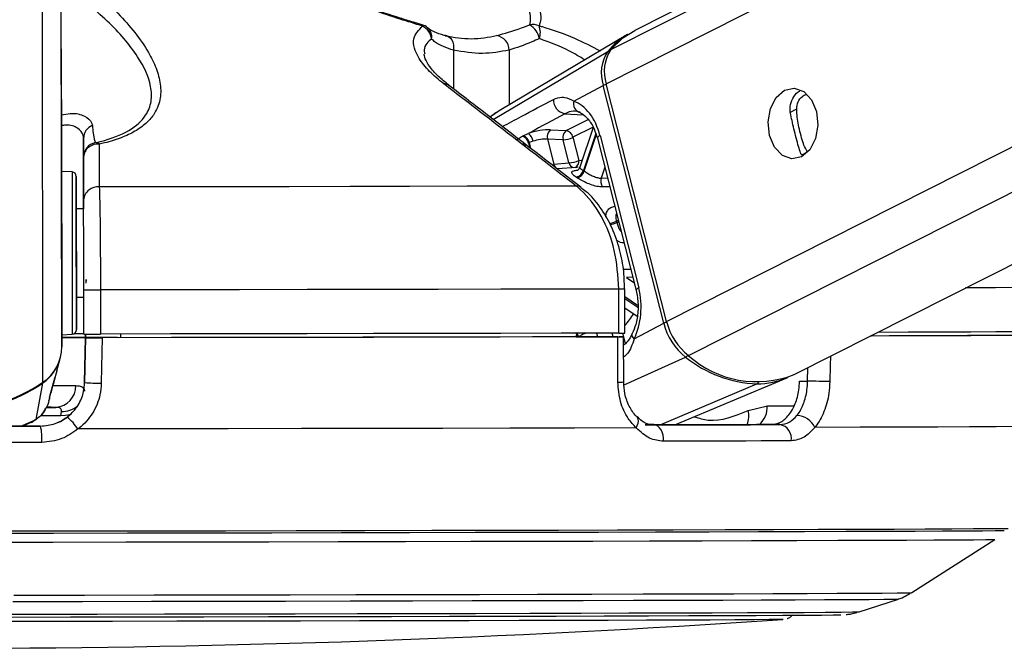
# Model space of a CAD drawing. Header units: millimetres. Extents: x 20 to 22981, y 40 to 19992.
# Tile 114 of 120: x 20424 to 20558, y 6405 to 6491. Entities that reach past the tile are written whole.
import ezdxf

# ---------------------------------------------------------------- set-up
doc = ezdxf.new("R2010")
doc.units = ezdxf.units.MM
doc.header["$LTSCALE"] = 2

msp = doc.modelspace()

# ---------------------------------------------------------------- linework, layer by layer
at = {"color": 8, "linetype": 'Continuous', "lineweight": 25}
for p, q in [((20503.6, 6481.93), (20761.86, 6612.47)), ((20504.24, 6486.57), (20753.32, 6612.47)), ((20511.81, 6449.58), (20834.07, 6612.47)), ((20514.81, 6444.95), (20846.23, 6612.47)), ((20429.58, 6446.15), (20429.38, 6596.32)), ((20427.02, 6441.33), (20426.83, 6581.09)), ((20482.83, 6486.48), (20482.83, 6481.24)), ((20488.25, 6477.06), (20503.84, 6486.33)), ((20490.42, 6486.5), (20490.43, 6479.04)), ((20489.07, 6478.23), (20487.86, 6477.42)), ((20497.99, 6477.85), (20500.49, 6477.69)), ((20528.57, 6478.02), (20529.5, 6478.5)), ((20498.17, 6475.57), (20501.16, 6477.08)), ((20501.81, 6476.02), (20499.08, 6474.64)), ((20502.18, 6475.15), (20500.5, 6470.13)), ((20493.04, 6473.85), (20493.2, 6473.24)), ((20493.37, 6473.1), (20493.16, 6473.92)), ((20500.62, 6470.05), (20502.25, 6474.94)), ((20492.38, 6473.7), (20492.18, 6473.72)), ((20530.22, 6472.26), (20530.98, 6472.65)), ((20503.4, 6470.56), (20502.91, 6469.1)), ((20502.91, 6469.1), (20503.77, 6469.12)), ((20505.23, 6463.35), (20504.99, 6463.23)), ((20505.04, 6463.06), (20505.27, 6463.18)), ((20505.95, 6456.7), (20506.91, 6456.73)), ((20507.19, 6455.63), (20506.34, 6455.59)), ((20506.34, 6455.59), (20507.38, 6454.9)), ((20507.88, 6451.76), (20506.12, 6452.94)), ((20506.12, 6452.74), (20507.89, 6451.55)), ((20499.86, 6447.52), (20499.86, 6447.54)), ((20502.3, 6448.01), (20502.42, 6447.52)), ((20504.55, 6447.52), (20504.42, 6448.01)), ((20505.84, 6448.02), (20506.2, 6446.59)), ((20506.04, 6440.98), (20514.39, 6444.76)), ((20530.99, 6441.48), (20531.03, 6443.32)), ((20510.92, 6435.54), (20524.1, 6441.11)), ((20525.51, 6438.14), (20529.14, 6438.14)), ((20424.03, 6435.37), (20426.08, 6436.27)), ((20425.43, 6435.92), (20426.08, 6436.27)), ((20429.46, 6436.77), (20426.68, 6436.77))]:
    msp.add_line(p, q, dxfattribs=at)
at = {"color": 7, "linetype": 'Continuous', "lineweight": 25}
for p, q in [((20751.37, 6612.47), (20507.48, 6489.19)), ((20529.14, 6442.37), (20865.66, 6612.47)), ((20429.54, 6479.79), (20429.38, 6596.32)), ((20478.59, 6489.94), (20477.39, 6490.3)), ((20506.48, 6488.62), (20489.07, 6478.23)), ((20511.81, 6449.58), (20503.6, 6481.93)), ((20499.19, 6479.57), (20503.2, 6481.71)), ((20511.42, 6449.37), (20503.2, 6481.71)), ((20429.54, 6479.79), (20429.58, 6446.15)), ((20492.32, 6474.85), (20493.01, 6475.16)), ((20496.02, 6475.66), (20498.17, 6475.57)), ((20501.83, 6475.99), (20500.02, 6470.57)), ((20432.54, 6474.49), (20432.56, 6464.91)), ((20493.65, 6474.11), (20493.16, 6473.92)), ((20495.6, 6474.38), (20496.46, 6471)), ((20497.75, 6474.3), (20495.6, 6474.38)), ((20498.54, 6471.17), (20497.75, 6474.3)), ((20499.08, 6474.64), (20499.88, 6471.51)), ((20502.4, 6474.51), (20507.66, 6453.79)), ((20502.76, 6474.87), (20508.02, 6454.16)), ((20432.55, 6466.14), (20432.55, 6471.96)), ((20496.46, 6471), (20498.54, 6471.17)), ((20430.98, 6469.93), (20429.55, 6470.01)), ((20499.63, 6470.55), (20496.94, 6470.34)), ((20499.81, 6470.56), (20499.63, 6470.55)), ((20432.56, 6464.91), (20431.56, 6464.9)), ((20432.58, 6447.88), (20432.57, 6453.88)), ((20434.84, 6453.88), (20434.85, 6447.88)), ((20505.34, 6448.01), (20505.33, 6454.01)), ((20506.13, 6448.02), (20506.12, 6454.02)), ((20431.57, 6452.9), (20432.57, 6452.91)), ((20506.12, 6451.43), (20507.8, 6450.3)), ((20507.4, 6447.22), (20511.42, 6449.37)), ((20429.58, 6447.8), (20431.01, 6447.87)), ((20432.79, 6447.42), (20432.69, 6441.27)), ((20432.69, 6441.28), (20432.79, 6447.38)), ((20432.8, 6447.88), (20432.79, 6447.41)), ((20432.79, 6447.4), (20432.8, 6447.88)), ((20432.79, 6447.42), (20432.79, 6447.41)), ((20437.17, 6447.4), (20432.79, 6447.4)), ((20432.79, 6447.38), (20432.79, 6447.4)), ((20437.17, 6447.4), (20437.17, 6447.39)), ((20437.17, 6447.39), (20437.17, 6447.4)), ((20437.58, 6447.89), (20437.58, 6447.39)), ((20499.55, 6448.01), (20499.54, 6447.51)), ((20499.54, 6447.52), (20505.37, 6447.52)), ((20500.74, 6447.51), (20499.54, 6447.51)), ((20505.98, 6441.38), (20505.96, 6447.52)), ((20428.91, 6442.88), (20429.36, 6444.55)), ((20427.97, 6439.46), (20428.68, 6442.06)), ((20428.91, 6442.88), (20428.73, 6442.23)), ((20512.95, 6435.54), (20528.09, 6441.9)), ((20426.08, 6436.27), (20427, 6441.23)), ((20432.69, 6441.28), (20432.69, 6441.28)), ((20529.9, 6441.48), (20530.99, 6441.48)), ((20427.84, 6438.81), (20427.94, 6439.19)), ((20427.92, 6439.29), (20427.98, 6439.46)), ((20428, 6439.53), (20428.02, 6439.58)), ((20427.45, 6437.92), (20428.78, 6437.92)), ((20522.89, 6437.5), (20525.51, 6438.14)), ((20425.46, 6435.86), (20426.1, 6436.34)), ((20429.46, 6436.77), (20429.53, 6437.36)), ((20424.25, 6435.36), (20425.44, 6435.91)), ((20426.7, 6435.37), (20426.7, 6435.37)), ((20508.91, 6435.53), (20510.11, 6435.53)), ((20527.23, 6435.58), (20526.03, 6435.58)), ((20545.16, 6412.72), (20556.46, 6419.96)), ((20538, 6410.11), (20543.32, 6411.85))]:
    msp.add_line(p, q, dxfattribs=at)
at = {"color": 8, "linetype": 'Continuous', "lineweight": 25, "flags": 128}
for points in [[(20478.58, 6489.94), (20478.58, 6489.94), (20478.6, 6489.93), (20478.61, 6489.91), (20478.62, 6489.87), (20478.63, 6489.83), (20478.63, 6489.77)], [(20502.76, 6474.87), (20502.6, 6474.78), (20502.48, 6474.68), (20502.41, 6474.6), (20502.4, 6474.52), (20502.4, 6474.51)], [(20499.88, 6471.51), (20500.2, 6471.54), (20500.35, 6471.55)], [(20430.98, 6469.93), (20430.98, 6469.92), (20430.98, 6469.38), (20430.98, 6468.13), (20430.99, 6466.25), (20430.99, 6463.87), (20430.99, 6461.15)], [(20430.99, 6461.15), (20431, 6458.28), (20431, 6455.45), (20431, 6452.85), (20431.01, 6450.67), (20431.01, 6449.05), (20431.01, 6448.1), (20431.01, 6447.87)], [(20508.02, 6454.16), (20507.86, 6454.06), (20507.74, 6453.96), (20507.67, 6453.88), (20507.66, 6453.8), (20507.66, 6453.79)], [(20563.19, 6454.23), (20561.59, 6454.21), (20559.37, 6454.2), (20556.55, 6454.18), (20553.15, 6454.16), (20552.47, 6454.16)], [(20507.4, 6447.22), (20507.26, 6447.4), (20507.17, 6447.57), (20507.12, 6447.74), (20507.13, 6447.88), (20507.15, 6447.96)], [(20534.08, 6444.86), (20534.05, 6443.59), (20534, 6441.42)], [(20426.98, 6441.3), (20426.99, 6441.26), (20427, 6441.23)], [(20428.41, 6440.88), (20429.49, 6440.88), (20430.59, 6440.88), (20431.48, 6440.88)], [(20430.64, 6436.9), (20430.07, 6436.79), (20429.46, 6436.77)], [(20507.66, 6435.12), (20507.83, 6435.45), (20507.94, 6435.76), (20507.99, 6436.05), (20507.97, 6436.31), (20507.88, 6436.51), (20507.81, 6436.59)], [(20423.06, 6412.38), (20432.66, 6412.39), (20442.16, 6412.41), (20451.51, 6412.42), (20460.65, 6412.44), (20469.55, 6412.46), (20478.15, 6412.48), (20486.39, 6412.49), (20494.25, 6412.51), (20501.67, 6412.53), (20508.62, 6412.55), (20515.05, 6412.57), (20520.94, 6412.58), (20526.24, 6412.6), (20530.93, 6412.62), (20534.99, 6412.64), (20538.39, 6412.65), (20541.12, 6412.67), (20543.16, 6412.69), (20544.49, 6412.7), (20545.11, 6412.71), (20545.16, 6412.72)], [(20422.95, 6411.51), (20432.41, 6411.53), (20441.77, 6411.54), (20450.99, 6411.56), (20460.01, 6411.57), (20468.78, 6411.59), (20477.25, 6411.61), (20485.39, 6411.63), (20493.13, 6411.64), (20500.45, 6411.66), (20507.3, 6411.68), (20513.64, 6411.7), (20519.44, 6411.72), (20524.67, 6411.73), (20529.3, 6411.75), (20533.3, 6411.77), (20536.65, 6411.78), (20539.34, 6411.8), (20541.35, 6411.82), (20542.66, 6411.83), (20543.28, 6411.84), (20543.32, 6411.85)], [(20415.8, 6409.78), (20425.12, 6409.79), (20434.39, 6409.81), (20443.54, 6409.82), (20452.53, 6409.84), (20461.3, 6409.85), (20469.81, 6409.87), (20477.99, 6409.89), (20485.82, 6409.9), (20493.23, 6409.92), (20500.2, 6409.94), (20506.68, 6409.96), (20512.63, 6409.98), (20518.01, 6409.99), (20522.81, 6410.01), (20526.99, 6410.03), (20530.52, 6410.04), (20533.39, 6410.06), (20535.57, 6410.07), (20537.07, 6410.09), (20537.86, 6410.1), (20538, 6410.11)]]:
    msp.add_lwpolyline(points, dxfattribs=at)
at = {"color": 7, "linetype": 'Continuous', "lineweight": 25, "flags": 128}
for points in [[(20504.24, 6486.57), (20505.85, 6488.15), (20507.48, 6489.19)], [(20481.72, 6488.45), (20481.98, 6488.42), (20482.22, 6488.31), (20482.43, 6488.13), (20482.6, 6487.88), (20482.73, 6487.58), (20482.82, 6487.24), (20482.85, 6486.87), (20482.83, 6486.48)], [(20527.85, 6481.04), (20529.16, 6481.31), (20530.45, 6480.85), (20531.51, 6479.74), (20532.19, 6478.13), (20532.39, 6476.28), (20532.07, 6474.46), (20531.28, 6472.96), (20530.15, 6472), (20528.84, 6471.72), (20527.55, 6472.18), (20526.49, 6473.29), (20525.81, 6474.9), (20525.61, 6476.75), (20525.93, 6478.57), (20526.72, 6480.07), (20527.85, 6481.04)], [(20429.54, 6474.18), (20429.54, 6474.19), (20429.54, 6473.49), (20429.55, 6472.18), (20429.55, 6470.45), (20429.55, 6468.58), (20429.55, 6466.84), (20429.56, 6465.51), (20429.56, 6464.78), (20429.56, 6464.76), (20429.56, 6465.46), (20429.55, 6466.78), (20429.55, 6468.5), (20429.55, 6470.37), (20429.55, 6472.11), (20429.54, 6473.45), (20429.54, 6474.18)], [(20492.2, 6474.79), (20492.23, 6474.8), (20492.32, 6474.85)], [(20493.16, 6473.92), (20493.07, 6473.87), (20493.04, 6473.85)], [(20431.56, 6461.03), (20431.56, 6463.6), (20431.55, 6465.85), (20431.55, 6467.63), (20431.55, 6468.81), (20431.55, 6469.32), (20431.55, 6469.12), (20431.55, 6468.22), (20431.55, 6466.69), (20431.56, 6464.9)], [(20499.53, 6468.01), (20492.27, 6468), (20484.71, 6467.98), (20476.88, 6467.96), (20468.8, 6467.95), (20460.51, 6467.93), (20452.04, 6467.92), (20443.42, 6467.9), (20434.69, 6467.89)], [(20431.56, 6464.9), (20431.56, 6465.23), (20431.56, 6465.5), (20431.56, 6465.05), (20431.56, 6463.93), (20431.56, 6462.27), (20431.56, 6460.25)], [(20431.57, 6452.9), (20431.57, 6451.96), (20431.58, 6450.18), (20431.58, 6449), (20431.58, 6448.49), (20431.58, 6448.69), (20431.58, 6449.59), (20431.57, 6451.12), (20431.57, 6453.18), (20431.57, 6455.63), (20431.56, 6458.31), (20431.56, 6461.03)], [(20431.56, 6460.25), (20431.57, 6458.08), (20431.57, 6455.99), (20431.57, 6454.23), (20431.57, 6452.97), (20431.57, 6452.35), (20431.57, 6452.45), (20431.57, 6452.9)], [(20432.91, 6454.81), (20432.91, 6454.91), (20432.91, 6455), (20432.91, 6455.08), (20432.91, 6455.15), (20432.91, 6455.21), (20432.92, 6455.26), (20432.92, 6455.29), (20432.92, 6455.31), (20432.92, 6455.3), (20432.92, 6455.28), (20432.92, 6455.24), (20432.91, 6455.19), (20432.91, 6455.12)], [(20505.33, 6454.01), (20497.47, 6454), (20489.27, 6453.98), (20480.76, 6453.96), (20471.97, 6453.94), (20462.95, 6453.93), (20453.73, 6453.91), (20444.35, 6453.9), (20434.84, 6453.88)], [(20429.55, 6447.44), (20432, 6447.44), (20432.79, 6447.44)], [(20505.34, 6448.01), (20497.48, 6448), (20489.28, 6447.98), (20480.77, 6447.96), (20471.98, 6447.94), (20462.96, 6447.93), (20453.74, 6447.91), (20444.36, 6447.9), (20434.85, 6447.88)], [(20435.06, 6447.38), (20435, 6443.38), (20434.96, 6441.21)], [(20505.17, 6447.51), (20497.34, 6447.5), (20489.18, 6447.48), (20480.72, 6447.46), (20471.98, 6447.44), (20463.01, 6447.43), (20453.84, 6447.41), (20444.51, 6447.4), (20435.06, 6447.38)], [(20500.74, 6447.51), (20493.58, 6447.49), (20486.14, 6447.48), (20478.45, 6447.46), (20470.53, 6447.45), (20462.41, 6447.43), (20454.13, 6447.42), (20445.7, 6447.4), (20437.17, 6447.39)], [(20505.19, 6441.34), (20505.17, 6445.34), (20505.17, 6447.51)], [(20563.17, 6447.73), (20561.56, 6447.71), (20559.35, 6447.69), (20556.55, 6447.68), (20553.16, 6447.66), (20549.21, 6447.65), (20544.71, 6447.63), (20539.68, 6447.61), (20539.51, 6447.61)], [(20559.02, 6447.72), (20557.43, 6447.7), (20555.33, 6447.69), (20552.73, 6447.67), (20549.65, 6447.66), (20546.09, 6447.64), (20542.07, 6447.63), (20539.68, 6447.62)], [(20563.2, 6448.23), (20561.59, 6448.21), (20559.38, 6448.2), (20556.56, 6448.18), (20553.16, 6448.16), (20549.19, 6448.15), (20544.66, 6448.13), (20540.51, 6448.11)], [(20534, 6441.42), (20533.71, 6441.42), (20533.36, 6441.43), (20532.96, 6441.44), (20532.54, 6441.45), (20532.12, 6441.46), (20531.71, 6441.47), (20531.32, 6441.48), (20530.99, 6441.48)], [(20428.78, 6437.92), (20428.12, 6437.93), (20427.59, 6437.93)], [(20402.49, 6435.34), (20405.51, 6435.34), (20408.54, 6435.35), (20411.57, 6435.35), (20414.6, 6435.35), (20417.62, 6435.36), (20420.65, 6435.36), (20423.68, 6435.37), (20426.7, 6435.37)], [(20426.7, 6435.37), (20423.68, 6435.37), (20420.65, 6435.37), (20417.62, 6435.36), (20414.6, 6435.36), (20411.57, 6435.35), (20408.54, 6435.35), (20405.51, 6435.35), (20402.49, 6435.34)], [(20507.66, 6435.12), (20499.3, 6435.1), (20490.52, 6435.08), (20481.38, 6435.06), (20471.92, 6435.04), (20462.18, 6435.03), (20452.21, 6435.01), (20442.06, 6434.99), (20431.78, 6434.98)], [(20526.03, 6435.58), (20524.05, 6435.57), (20522.02, 6435.56), (20519.95, 6435.56), (20517.83, 6435.55), (20515.66, 6435.55), (20513.45, 6435.54), (20511.2, 6435.54), (20508.91, 6435.53)], [(20510.11, 6435.53), (20512.4, 6435.54), (20514.65, 6435.54), (20516.86, 6435.55), (20519.02, 6435.55), (20521.14, 6435.56), (20523.22, 6435.56), (20525.25, 6435.57), (20527.23, 6435.58)], [(20511.4, 6433.31), (20511.4, 6433.73), (20511.34, 6434.14), (20511.23, 6434.53), (20511.08, 6434.87), (20510.87, 6435.15), (20510.64, 6435.36), (20510.38, 6435.49), (20510.11, 6435.53)], [(20563.39, 6435.33), (20561.84, 6435.31), (20559.58, 6435.3), (20556.62, 6435.28), (20552.98, 6435.26), (20548.67, 6435.24), (20543.71, 6435.22), (20538.13, 6435.21), (20531.96, 6435.19)], [(20426.87, 6433.15), (20423.8, 6433.15), (20420.74, 6433.14), (20417.67, 6433.14), (20414.6, 6433.14), (20411.53, 6433.13), (20408.46, 6433.13), (20405.39, 6433.12), (20402.33, 6433.12)], [(20528.75, 6433.36), (20526.74, 6433.35), (20524.68, 6433.35), (20522.58, 6433.34), (20520.43, 6433.34), (20518.24, 6433.33), (20516, 6433.32), (20513.72, 6433.32), (20511.4, 6433.31)], [(20557.72, 6421.14), (20557.45, 6421.13), (20556.47, 6421.12), (20554.78, 6421.1), (20552.4, 6421.09), (20549.33, 6421.07), (20545.59, 6421.05), (20541.19, 6421.03), (20536.17, 6421.02), (20530.54, 6421), (20524.33, 6420.98), (20517.58, 6420.96), (20510.31, 6420.94), (20502.57, 6420.92), (20494.38, 6420.9), (20485.8, 6420.88), (20476.87, 6420.86), (20467.62, 6420.85), (20458.12, 6420.83), (20448.39, 6420.81), (20438.5, 6420.8), (20428.48, 6420.78), (20418.4, 6420.77)], [(20558.23, 6421.42), (20557.35, 6421.41), (20555.78, 6421.39), (20553.52, 6421.38), (20550.59, 6421.36), (20546.99, 6421.34), (20542.75, 6421.32), (20537.88, 6421.31), (20532.42, 6421.29), (20526.37, 6421.27), (20519.79, 6421.25), (20512.69, 6421.23), (20505.12, 6421.21), (20497.1, 6421.19), (20488.68, 6421.17), (20479.9, 6421.16), (20470.8, 6421.14), (20461.43, 6421.12), (20451.83, 6421.1), (20442.05, 6421.09), (20432.14, 6421.07), (20422.14, 6421.06)], [(20418.37, 6419.59), (20428.36, 6419.6), (20438.29, 6419.62), (20448.09, 6419.63), (20457.73, 6419.65), (20467.16, 6419.67), (20476.32, 6419.69), (20485.18, 6419.7), (20493.68, 6419.72), (20501.79, 6419.74), (20509.47, 6419.76), (20516.67, 6419.78), (20523.36, 6419.8), (20529.52, 6419.82), (20535.1, 6419.84), (20540.08, 6419.85), (20544.43, 6419.87), (20548.14, 6419.89), (20551.19, 6419.91), (20553.55, 6419.92), (20555.22, 6419.94), (20556.19, 6419.95), (20556.46, 6419.97)], [(20421.57, 6409.4), (20430.79, 6409.41), (20439.92, 6409.43), (20448.89, 6409.44), (20457.67, 6409.46), (20466.19, 6409.48), (20474.41, 6409.49), (20482.28, 6409.51), (20489.75, 6409.53), (20496.78, 6409.54), (20503.33, 6409.56), (20509.36, 6409.58), (20514.83, 6409.6), (20519.72, 6409.61), (20523.98, 6409.63), (20527.61, 6409.65), (20530.57, 6409.66), (20532.86, 6409.68), (20534.45, 6409.69), (20535.33, 6409.71), (20535.51, 6409.71)], [(20527.64, 6409.08), (20527.61, 6409.08), (20527.03, 6409.06), (20525.75, 6409.05), (20523.76, 6409.04), (20521.08, 6409.02), (20517.73, 6409), (20513.73, 6408.99), (20509.1, 6408.97), (20503.87, 6408.95), (20498.08, 6408.94), (20491.76, 6408.92), (20484.95, 6408.9), (20477.7, 6408.89), (20470.05, 6408.87), (20462.05, 6408.85), (20453.75, 6408.84), (20445.21, 6408.82), (20436.46, 6408.81), (20427.59, 6408.79), (20418.63, 6408.78)]]:
    msp.add_lwpolyline(points, dxfattribs=at)
at = {"color": 7, "linetype": 'Continuous', "lineweight": 25}
for centre, radius, start, end in [((20478.03, 6488.02), 2, 49.5158, 73.7296), ((20493.66, 6487.91), 2.07, 66.6679, 101.9207), ((20491.65, 6487.46), 2.93, 11.7498, 57.4863), ((20492.05, 6488.87), 2.6, 341.9018, 21.2723), ((20477.66, 6487.78), 2.21, 6.2022, 63.9962), ((20488.39, 6486.46), 2.03, 1.0071, 81.2484), ((20511.7, 6479.94), 10.13, 120.9845, 140.8914), ((20508.23, 6483.37), 5.3, 146.0434, 198.2342), ((20508.66, 6483.59), 5.33, 146.0434, 198.2342), ((20498.35, 6479.75), 1.93, 178.6065, 259.2433), ((20500.33, 6479.21), 1.2, 162.5076, 256.4861), ((20434.45, 6474.47), 1.91, 111.9656, 179.3677), ((20492.1, 6473.88), 1.57, 8.1547, 54.3073), ((20496.76, 6474.71), 1.2, 127.552, 195.553), ((20498.91, 6474.62), 1.2, 127.552, 195.553), ((20497.92, 6474.42), 1.18, 10.6124, 77.5422), ((20434.55, 6471.96), 2, 101.4296, 180.0606), ((20434.19, 6473.21), 0.712, 44.7274, 93.0359), ((20491.84, 6473.62), 1.22, 11.1991, 72.8984), ((20491.96, 6473.68), 1.22, 11.1762, 73.0983), ((20497.55, 6477.88), 3.59, 273.1325, 295.2666), ((20434.45, 6471.81), 1.91, 82.7127, 175.7151), ((20498.35, 6474.75), 3.59, 273.1325, 295.2666), ((20430.95, 6469.33), 0.6, 0.077, 87.077), ((20499.27, 6470.47), 1.27, 281.8164, 344.5856), ((20499.38, 6470.41), 1.29, 281.6597, 343.7724), ((20496.17, 6463.53), 7.89, 55.6947, 56.7216), ((20495.56, 6463.16), 7.25, 55.6947, 56.7216), ((20504.21, 6468.7), 1.36, 162.6234, 215.9369), ((20434.46, 6466), 1.91, 82.9901, 175.7276), ((20489.63, 6459.24), 15.87, 13.9245, 14.5689), ((20433.63, 6893.6), 439.72, 269.8619, 270.1577), ((20430.98, 6448.47), 0.6, 273.077, 0.077), ((20519.62, 6451.4), 8.45, 193.9546, 231.8278), ((20520.06, 6451.63), 8.5, 193.9546, 231.8278), ((20430.37, 6068.14), 379.29, 89.6353, 90.125), ((20431.38, 6321.09), 126.84, 89.4571, 90.0648), ((20433.64, 6887.6), 439.72, 269.8619, 270.1577), ((20505.35, 6542.14), 94.12, 269.9919, 270.4727), ((20423.74, 6446.16), 5.84, 304.1155, 359.8894), ((20423.71, 6446.06), 5.84, 304.2154, 345.0349), ((20524.75, 6457.6), 16.5, 231.1087, 267.7327), ((20524.07, 6455.31), 13.9, 228.2063, 291.3961), ((20524.15, 6451.38), 10.26, 269.7333, 293.8853), ((20414.56, 6459.61), 22.12, 235.8922, 304.2619), ((20414.58, 6459.43), 22.04, 270.0282, 304.2903), ((20428.62, 6440.78), 2.86, 273.2039, 1.98), ((20434.92, 6476.97), 35.76, 266.4288, 270.0704), ((20425.8, 6431.13), 7.1, 32.768, 50.3788), ((20529.42, 6434.01), 2.8, 24.7865, 87.6279), ((20419.73, 6433.73), 7.16, 355.341, 13.2122), ((20526.91, 6433.73), 1.87, 348.5349, 80.3312), ((20412.36, 8098.71), 1693.56, 266.25158, 273.90248)]:
    msp.add_arc(centre, radius, start, end, dxfattribs=at)
at = {"color": 8, "linetype": 'Continuous', "lineweight": 25}
for centre, radius, start, end in [((20478.22, 6488.3), 1.66, 350.3762, 48.3246), ((20504.05, 6485.95), 0.432, 83.447, 118.9374), ((20481.65, 6481.01), 0.905, 53.793, 98.3813), ((20504.07, 6479.97), 1.94, 103.4994, 116.4661), ((20499.39, 6471.34), 0.861, 191.2875, 253.4806), ((20499.01, 6471.33), 0.884, 294.74, 11.3544), ((20497.31, 6471.18), 0.871, 191.4552, 251.5457), ((20499.64, 6467.13), 0.893, 52.2572, 97.3361), ((20503.45, 6466.42), 3.54, 279.7611, 295.7342), ((20503.5, 6466.39), 3.67, 280.0528, 294.6858), ((20505.43, 6526.83), 72.81, 269.9244, 270.5458), ((20498.09, 6456.51), 10.96, 317.2147, 327.514), ((20512.28, 6447.62), 1.94, 103.4931, 116.4657), ((20498.3, 6447.11), 1.48, 15.3797, 32.2718), ((20498.42, 6447.16), 1.48, 14.7614, 34.9687), ((20513.96, 6445.61), 0.961, 297.1004, 321.7506), ((20505.37, 6445.47), 4.13, 267.5192, 278.5145), ((20523.91, 6441.52), 0.446, 294.8521, 330.2008), ((20429.69, 6440.49), 3.13, 267.0811, 309.5662), ((20522.23, 6438), 3.28, 312.1893, 2.2949), ((20520.18, 6436.69), 2.82, 336.499, 16.601)]:
    msp.add_arc(centre, radius, start, end, dxfattribs=at)
at = {"color": 7, "linetype": 'Continuous', "lineweight": 25}
for centre, major_axis, ratio, start_param, end_param in [((20498.12, 6472.39), (-0.19, 7.38), 0.671997, 5.038349, 6.029015), ((20494.27, 6474.71), (2.74, 0.59), 0.273277, 0.818413, 1.988106), ((20494.47, 6473.77), (1.77, 0.34), 0.293277, 0.825533, 1.995227), ((20503.38, 6451.67), (-0.19, 7.38), 0.671997, 4.047683, 5.038349)]:
    msp.add_ellipse(centre, major_axis=major_axis, ratio=ratio, start_param=start_param, end_param=end_param, dxfattribs=at)
at = {"color": 8, "linetype": 'Continuous', "lineweight": 25}
msp.add_ellipse((20494.35, 6473.71), major_axis=(1.77, 0.34), ratio=0.293277, start_param=2.811433, end_param=3.159027, dxfattribs=at)
at = {"color": 7, "linetype": 'Continuous', "lineweight": 25}
for points, knots in [([(20478.63, 6489.77), (20477.62, 6490.08), (20474.05, 6491.15), (20467.92, 6493.41), (20463.1, 6495.47), (20460.65, 6496.51)], [0, 0, 0, 0, 0.163716, 0.575625, 1, 1, 1, 1]), ([(20492.09, 6496.6), (20492.79, 6495.57), (20494.21, 6493.5), (20494.89, 6491.23), (20494.57, 6490.12), (20494.48, 6489.81)], [0, 0, 0, 0, 0.413472, 0.836281, 1, 1, 1, 1]), ([(20434.15, 6473.92), (20434.37, 6473.97), (20436.13, 6474.38), (20438.97, 6475.47), (20441.09, 6477.45), (20441.85, 6479.53), (20441.74, 6482.2), (20439.97, 6485.92), (20435.99, 6490.54), (20432.08, 6493.6), (20430.1, 6495.15)], [0, 0, 0, 0, 0.015691, 0.122163, 0.228402, 0.312822, 0.400463, 0.572539, 0.783608, 1, 1, 1, 1]), ([(20431.67, 6496.46), (20432.66, 6495.65), (20434.65, 6494.04), (20437.28, 6491.5), (20439.59, 6488.88), (20441.33, 6486.38), (20442.48, 6484.02), (20442.97, 6482.21), (20443.06, 6480.78), (20442.95, 6479.72), (20442.63, 6478.68), (20442.04, 6477.59), (20441.06, 6476.49), (20439.6, 6475.44), (20437.71, 6474.55), (20435.99, 6474.01), (20434.93, 6473.76), (20434.69, 6473.71)], [0, 0, 0, 0, 0.1038, 0.208013, 0.313912, 0.420645, 0.50579, 0.591922, 0.634501, 0.67733, 0.721152, 0.765432, 0.819174, 0.87433, 0.928262, 0.983961, 1, 1, 1, 1]), ([(20493.23, 6489.94), (20493.28, 6490.23), (20493.46, 6491.26), (20492.59, 6493.39), (20491.06, 6495.32), (20490.28, 6496.3)], [0, 0, 0, 0, 0.161875, 0.574916, 1, 1, 1, 1]), ([(20477.39, 6490.3), (20476.79, 6490.48), (20474.86, 6491.05), (20472.36, 6491.92), (20470.53, 6492.63), (20469.97, 6492.84)], [0, 0, 0, 0, 0.242769, 0.767885, 1, 1, 1, 1]), ([(20488.7, 6488.47), (20489.77, 6488.78), (20491.17, 6489.18), (20492.84, 6489.79), (20493.23, 6489.94)], [0, 0, 0, 0, 0.768409, 1, 1, 1, 1]), ([(20481.52, 6481.91), (20480.83, 6482.47), (20479.44, 6483.63), (20477.79, 6485.76), (20477, 6488.09), (20478.12, 6489.24), (20478.63, 6489.77)], [0, 0, 0, 0, 0.189737, 0.387179, 0.717517, 1, 1, 1, 1]), ([(20481.94, 6488.44), (20481.82, 6488.46), (20481.12, 6488.6), (20480.16, 6488.98), (20479.45, 6489.39), (20479.33, 6489.54), (20479.33, 6489.54)], [0, 0, 0, 0, 0.08897, 0.534977, 0.997454, 1, 1, 1, 1]), ([(20481.72, 6488.45), (20482.91, 6488.25), (20485.34, 6487.85), (20487.57, 6488.26), (20488.7, 6488.47)], [0, 0, 0, 0, 0.492367, 1, 1, 1, 1]), ([(20482.83, 6486.48), (20481.91, 6486.8), (20480.72, 6487.22), (20480.02, 6487.87), (20479.86, 6488.02)], [0, 0, 0, 0, 0.768074, 1, 1, 1, 1]), ([(20494.53, 6488.06), (20494.18, 6487.91), (20492.68, 6487.25), (20491.4, 6486.83), (20490.42, 6486.5)], [0, 0, 0, 0, 0.231926, 1, 1, 1, 1]), ([(20482.21, 6481.74), (20481.72, 6482.14), (20480.62, 6483.01), (20479.53, 6484.3), (20478.92, 6485.36), (20478.84, 6485.9), (20478.86, 6485.96), (20478.86, 6485.96)], [0, 0, 0, 0, 0.220982, 0.486805, 0.741375, 0.990118, 1, 1, 1, 1]), ([(20490.42, 6486.5), (20489.22, 6486.28), (20486.79, 6485.84), (20484.16, 6486.26), (20482.83, 6486.48)], [0, 0, 0, 0, 0.492725, 1, 1, 1, 1]), ([(20499.53, 6468.01), (20498.7, 6468.65), (20494.56, 6471.86), (20488.55, 6476.49), (20483.38, 6480.48), (20481.52, 6481.91)], [0, 0, 0, 0, 0.138099, 0.690493, 1, 1, 1, 1]), ([(20500.17, 6467.84), (20495.98, 6471.09), (20489.98, 6475.73), (20483.98, 6480.35), (20482.18, 6481.74)], [0, 0, 0, 0, 0.700067, 1, 1, 1, 1]), ([(20528.65, 6477.94), (20528.62, 6478.34), (20528.55, 6479.15), (20529.09, 6480.2), (20529.58, 6480.82), (20529.93, 6480.94), (20529.93, 6480.94)], [0, 0, 0, 0, 0.32979, 0.65908, 0.998251, 1, 1, 1, 1]), ([(20529.5, 6478.5), (20529.54, 6478.82), (20529.63, 6479.48), (20530.15, 6480.19), (20530.62, 6480.4), (20530.81, 6480.48)], [0, 0, 0, 0, 0.3772115, 0.7539337, 1, 1, 1, 1]), ([(20496.42, 6479.8), (20496.81, 6479.95), (20497.34, 6480.15), (20498.24, 6480.06), (20498.78, 6479.78), (20499.19, 6479.57)], [0, 0, 0, 0, 0.417867, 0.554004, 1, 1, 1, 1]), ([(20488.89, 6478.11), (20488.79, 6478.06), (20488.42, 6477.87), (20488.1, 6477.61), (20487.86, 6477.42)], [0, 0, 0, 0, 0.2682788, 1, 1, 1, 1]), ([(20497.99, 6477.85), (20496.4, 6476.99), (20494.74, 6476.09), (20493.08, 6475.19), (20493.01, 6475.16)], [0, 0, 0, 0, 0.961066, 1, 1, 1, 1]), ([(20500.05, 6478.05), (20499.75, 6478.13), (20499.05, 6478.32), (20498.38, 6478.02), (20497.99, 6477.85)], [0, 0, 0, 0, 0.429774, 1, 1, 1, 1]), ([(20499.84, 6478.09), (20499.98, 6478.03), (20500.4, 6477.85), (20501.18, 6477.17), (20501.95, 6475.97), (20502.26, 6474.95), (20502.4, 6474.51)], [0, 0, 0, 0, 0.151539, 0.446483, 0.762395, 1, 1, 1, 1]), ([(20530.02, 6472.52), (20529.94, 6472.79), (20529.76, 6473.32), (20529.44, 6474.5), (20529.13, 6475.76), (20528.86, 6476.93), (20528.72, 6477.6), (20528.65, 6477.94)], [0, 0, 0, 0, 0.222076, 0.445772, 0.640142, 0.821651, 1, 1, 1, 1]), ([(20530.98, 6472.65), (20530.85, 6472.86), (20530.59, 6473.25), (20530.25, 6474.27), (20529.94, 6475.4), (20529.69, 6476.58), (20529.53, 6477.63), (20529.51, 6478.22), (20529.5, 6478.5)], [0, 0, 0, 0, 0.204636, 0.376335, 0.548834, 0.703363, 0.864285, 1, 1, 1, 1]), ([(20433.74, 6476.23), (20433.77, 6475.87), (20433.91, 6474.55), (20434.05, 6474.18), (20434.15, 6473.92)], [0, 0, 0, 0, 0.2751908, 1, 1, 1, 1]), ([(20432.55, 6471.96), (20432.55, 6472.13), (20432.55, 6472.47), (20432.54, 6473.81), (20432.54, 6474.49)], [0, 0, 0, 0, 0.49563, 1, 1, 1, 1]), ([(20491.51, 6474.34), (20491.56, 6474.38), (20491.74, 6474.53), (20492.01, 6474.68), (20492.2, 6474.79)], [0, 0, 0, 0, 0.27439, 1, 1, 1, 1]), ([(20492.26, 6473.81), (20492.25, 6473.81), (20492.24, 6473.81), (20492.34, 6473.76), (20492.51, 6473.6), (20492.54, 6473.42), (20492.56, 6473.35)], [0, 0, 0, 0, 0.092809, 0.388778, 0.765486, 1, 1, 1, 1]), ([(20434.69, 6473.71), (20434.69, 6473.07), (20434.69, 6471.13), (20434.69, 6469.19), (20434.69, 6467.89)], [0, 0, 0, 0, 0.330975, 1, 1, 1, 1]), ([(20530.22, 6472.26), (20530.16, 6472.3), (20530.07, 6472.37), (20530.04, 6472.48), (20530.02, 6472.52)], [0, 0, 0, 0, 0.570025, 1, 1, 1, 1]), ([(20499.54, 6469.22), (20499.44, 6469.29), (20499.17, 6469.47), (20498.91, 6469.73), (20498.89, 6469.95), (20499.14, 6470.1), (20499.52, 6470.15), (20499.71, 6470.17)], [0, 0, 0, 0, 0.116734, 0.333017, 0.551924, 0.773865, 1, 1, 1, 1]), ([(20500.01, 6470.58), (20499.97, 6470.47), (20499.89, 6470.28), (20499.7, 6470.14), (20499.62, 6470.11), (20499.63, 6470.11), (20499.63, 6470.11)], [0, 0, 0, 0, 0.345231, 0.660515, 0.908156, 1, 1, 1, 1]), ([(20500.62, 6470.05), (20500.76, 6469.96), (20501.04, 6469.77), (20501.57, 6469.47), (20502.13, 6469.22), (20502.59, 6469.1), (20502.83, 6469.1), (20502.91, 6469.1)], [0, 0, 0, 0, 0.219859, 0.440343, 0.66314, 0.88549, 1, 1, 1, 1]), ([(20503.11, 6467.9), (20502.99, 6467.9), (20502.62, 6467.9), (20501.92, 6468.05), (20501.07, 6468.36), (20500.26, 6468.76), (20499.85, 6469.02), (20499.64, 6469.15)], [0, 0, 0, 0, 0.119584, 0.349288, 0.573021, 0.788436, 1, 1, 1, 1]), ([(20434.69, 6467.89), (20434.72, 6466.86), (20434.77, 6464.81), (20434.82, 6460.08), (20434.84, 6456.24), (20434.84, 6454.16), (20434.84, 6453.88)], [0, 0, 0, 0, 0.317078, 0.634488, 0.949899, 1, 1, 1, 1]), ([(20505.33, 6454.01), (20505.21, 6455.8), (20504.96, 6459.37), (20503.04, 6464.12), (20501, 6466.79), (20499.73, 6467.85), (20499.53, 6468.01)], [0, 0, 0, 0, 0.31366, 0.627146, 0.941618, 1, 1, 1, 1]), ([(20506.09, 6454.02), (20506.07, 6454.92), (20506.02, 6456.89), (20505.38, 6459.82), (20504.32, 6462.69), (20502.8, 6465.2), (20501.39, 6466.94), (20500.4, 6467.61), (20500.14, 6467.78)], [0, 0, 0, 0, 0.16311, 0.354103, 0.546064, 0.739645, 0.933211, 1, 1, 1, 1]), ([(20432.57, 6453.88), (20432.57, 6454.13), (20432.57, 6455.94), (20432.56, 6459.3), (20432.56, 6463.45), (20432.56, 6465.24), (20432.55, 6466.14)], [0, 0, 0, 0, 0.050069, 0.365309, 0.6827, 1, 1, 1, 1]), ([(20507.66, 6453.79), (20507.72, 6453.49), (20507.92, 6452.59), (20507.98, 6450.97), (20507.7, 6449.25), (20507.32, 6448.35), (20507.15, 6447.96)], [0, 0, 0, 0, 0.154013, 0.459603, 0.765737, 1, 1, 1, 1]), ([(20432.79, 6447.38), (20432.81, 6447.38), (20432.86, 6447.38), (20433.2, 6447.38), (20433.71, 6447.38), (20434.36, 6447.38), (20434.82, 6447.38), (20435.06, 6447.38)], [0, 0, 0, 0, 0.197556, 0.39511, 0.592696, 0.790302, 1, 1, 1, 1]), ([(20505.17, 6447.51), (20505.33, 6447.51), (20505.67, 6447.52), (20505.94, 6447.52), (20505.99, 6447.52), (20505.82, 6447.52), (20505.53, 6447.52), (20505.37, 6447.52)], [0, 0, 0, 0, 0.197556, 0.39511, 0.592696, 0.790302, 1, 1, 1, 1]), ([(20507.15, 6447.97), (20507.12, 6447.9), (20506.89, 6447.42), (20506.5, 6446.79), (20506.13, 6446.5), (20505.96, 6446.37)], [0, 0, 0, 0, 0.089059, 0.592757, 1, 1, 1, 1]), ([(20428.73, 6442.23), (20428.6, 6441.75), (20428.34, 6440.78), (20428.06, 6439.79), (20427.92, 6439.29)], [0, 0, 0, 0, 0.493257, 1, 1, 1, 1]), ([(20426.7, 6435.37), (20427.38, 6435.44), (20428.73, 6435.58), (20430.53, 6436.62), (20431.89, 6438.15), (20432.58, 6439.81), (20432.66, 6440.88), (20432.69, 6441.28)], [0, 0, 0, 0, 0.218197, 0.436397, 0.654383, 0.871258, 1, 1, 1, 1]), ([(20430.33, 6436.6), (20430.37, 6436.64), (20430.95, 6437.08), (20431.89, 6438.16), (20432.58, 6439.81), (20432.66, 6440.88), (20432.69, 6441.28)], [0, 0, 0, 0, 0.0295462, 0.4055488, 0.7790286, 1, 1, 1, 1]), ([(20431.48, 6440.88), (20431.64, 6440.87), (20432.26, 6440.84), (20432.64, 6440.57), (20432.67, 6440.19), (20432.67, 6440.1)], [0, 0, 0, 0, 0.21314, 0.833707, 1, 1, 1, 1]), ([(20434.96, 6441.21), (20434.92, 6440.68), (20434.81, 6439.25), (20433.87, 6437.04), (20432.61, 6435.61), (20431.83, 6435.02), (20431.78, 6434.98)], [0, 0, 0, 0, 0.220493, 0.593656, 0.970348, 1, 1, 1, 1]), ([(20507.66, 6435.12), (20507.29, 6435.53), (20506.4, 6436.52), (20505.41, 6438.67), (20505.26, 6440.45), (20505.19, 6441.34)], [0, 0, 0, 0, 0.260354, 0.63069, 1, 1, 1, 1]), ([(20507.82, 6436.6), (20507.77, 6436.65), (20507.36, 6437.01), (20506.69, 6438.03), (20506.08, 6439.67), (20506.02, 6440.85), (20506, 6441.39)], [0, 0, 0, 0, 0.047759, 0.3841, 0.721092, 1, 1, 1, 1]), ([(20526.03, 6435.58), (20526.47, 6435.64), (20527.34, 6435.78), (20528.49, 6436.82), (20529.36, 6438.36), (20529.81, 6440.01), (20529.87, 6441.08), (20529.9, 6441.48)], [0, 0, 0, 0, 0.218197, 0.436397, 0.654383, 0.871258, 1, 1, 1, 1]), ([(20529.53, 6436.81), (20529.56, 6436.84), (20529.91, 6437.29), (20530.48, 6438.36), (20530.91, 6440.01), (20530.97, 6441.08), (20530.99, 6441.48)], [0, 0, 0, 0, 0.029546, 0.405549, 0.779029, 1, 1, 1, 1]), ([(20534, 6441.42), (20533.97, 6440.89), (20533.89, 6439.46), (20533.28, 6437.25), (20532.48, 6435.82), (20531.99, 6435.23), (20531.96, 6435.19)], [0, 0, 0, 0, 0.220493, 0.593656, 0.970348, 1, 1, 1, 1]), ([(20426.45, 6436.6), (20426.53, 6436.66), (20426.87, 6436.9), (20427.2, 6437.32), (20427.36, 6437.7), (20427.39, 6437.79)], [0, 0, 0, 0, 0.2043696, 0.8102558, 1, 1, 1, 1]), ([(20429.53, 6437.36), (20429.53, 6437.42), (20429.55, 6437.65), (20429.39, 6437.82), (20429.08, 6437.91), (20428.89, 6437.92), (20428.78, 6437.92)], [0, 0, 0, 0, 0.167609, 0.639669, 0.784651, 1, 1, 1, 1]), ([(20426.7, 6435.37), (20427.38, 6435.43), (20428.69, 6435.55), (20429.8, 6436.26), (20430.33, 6436.6)], [0, 0, 0, 0, 0.51952, 1, 1, 1, 1]), ([(20510.07, 6435.6), (20509.9, 6435.59), (20509.37, 6435.54), (20508.63, 6435.86), (20508.05, 6436.42), (20507.83, 6436.64)], [0, 0, 0, 0, 0.223869, 0.701444, 1, 1, 1, 1]), ([(20527.23, 6435.58), (20527.66, 6435.64), (20528.5, 6435.75), (20529.2, 6436.47), (20529.53, 6436.81)], [0, 0, 0, 0, 0.51952, 1, 1, 1, 1]), ([(20431.78, 6434.98), (20431.06, 6434.47), (20429.59, 6433.43), (20427.79, 6433.25), (20426.87, 6433.15)], [0, 0, 0, 0, 0.485349, 1, 1, 1, 1]), ([(20511.4, 6433.31), (20510.75, 6433.39), (20509.39, 6433.55), (20508.26, 6434.58), (20507.66, 6435.12)], [0, 0, 0, 0, 0.475859, 1, 1, 1, 1]), ([(20531.96, 6435.19), (20531.49, 6434.68), (20530.53, 6433.63), (20529.36, 6433.45), (20528.75, 6433.36)], [0, 0, 0, 0, 0.485349, 1, 1, 1, 1]), ([(20543.09, 6411.79), (20543.42, 6411.89), (20544.05, 6412.07), (20544.61, 6412.44), (20544.87, 6412.62)], [0, 0, 0, 0, 0.523673, 1, 1, 1, 1]), ([(20528.22, 6409.21), (20528.23, 6409.21), (20528.36, 6409.25), (20528.65, 6409.4), (20528.86, 6409.62), (20528.96, 6409.72)], [0, 0, 0, 0, 0.0330353, 0.5434012, 1, 1, 1, 1]), ([(20536.24, 6409.75), (20536.31, 6409.75), (20536.46, 6409.77), (20536.96, 6409.83), (20537.41, 6409.95), (20537.68, 6410.02)], [0, 0, 0, 0, 0.270744, 0.580982, 1, 1, 1, 1])]:
    msp.add_open_spline(points, degree=3, knots=knots, dxfattribs=at)
at = {"color": 8, "linetype": 'Continuous', "lineweight": 25}
for points, knots in [([(20494.48, 6489.81), (20494.61, 6489.77), (20496.16, 6489.34), (20499.07, 6488.32), (20501.62, 6487), (20502.76, 6486.4)], [0, 0, 0, 0, 0.049211, 0.573108, 1, 1, 1, 1]), ([(20479.86, 6488.02), (20479.81, 6487.98), (20479.25, 6487.53), (20478.7, 6486.9), (20478.92, 6486.1), (20478.95, 6485.99)], [0, 0, 0, 0, 0.074635, 0.877139, 1, 1, 1, 1]), ([(20500.7, 6485.17), (20500.01, 6485.58), (20498.03, 6486.78), (20495.91, 6487.55), (20494.53, 6488.06)], [0, 0, 0, 0, 0.34576, 1, 1, 1, 1]), ([(20489.48, 6476.11), (20490.33, 6476.56), (20492.64, 6477.79), (20494.96, 6479.02), (20496.42, 6479.8)], [0, 0, 0, 0, 0.3686091, 1, 1, 1, 1]), ([(20429.51, 6477.7), (20429.93, 6477.77), (20431.31, 6478.03), (20432.79, 6477.58), (20433.61, 6476.88), (20433.71, 6476.37), (20433.74, 6476.23)], [0, 0, 0, 0, 0.158174, 0.511188, 0.871129, 1, 1, 1, 1]), ([(20432.54, 6474.49), (20432.53, 6474.63), (20432.49, 6475.17), (20431.84, 6475.93), (20430.7, 6476.41), (20429.71, 6476.24), (20429.51, 6476.2)], [0, 0, 0, 0, 0.141689, 0.531218, 0.904305, 1, 1, 1, 1]), ([(20500.03, 6470.57), (20500.03, 6470.53), (20500.04, 6470.46), (20500.24, 6470.3), (20500.43, 6470.17), (20500.5, 6470.13)], [0, 0, 0, 0, 0.375119, 0.779826, 1, 1, 1, 1]), ([(20504.07, 6467.92), (20503.96, 6467.92), (20503.64, 6467.91), (20503.32, 6467.9), (20503.11, 6467.9)], [0, 0, 0, 0, 0.334095, 1, 1, 1, 1]), ([(20503.57, 6463.76), (20503.57, 6463.87), (20503.56, 6464.24), (20503.77, 6464.71), (20504.18, 6465.13), (20504.59, 6465.21), (20504.8, 6465.26)], [0, 0, 0, 0, 0.121401, 0.409761, 0.702118, 1, 1, 1, 1]), ([(20504.98, 6464.35), (20504.95, 6464.26), (20504.87, 6464.03), (20504.9, 6463.63), (20504.97, 6463.34), (20504.99, 6463.23)], [0, 0, 0, 0, 0.314404, 0.758433, 1, 1, 1, 1]), ([(20505.04, 6463.06), (20505.09, 6462.87), (20505.21, 6462.49), (20505.42, 6462.06), (20505.57, 6461.9), (20505.61, 6461.86)], [0, 0, 0, 0, 0.437655, 0.876553, 1, 1, 1, 1]), ([(20506.07, 6460.26), (20505.95, 6460.27), (20505.6, 6460.31), (20505.21, 6460.45), (20504.99, 6460.67), (20504.97, 6460.69)], [0, 0, 0, 0, 0.3214596, 0.9389364, 1, 1, 1, 1]), ([(20500.84, 6448), (20500.77, 6447.97), (20500.5, 6447.87), (20500.16, 6447.69), (20499.94, 6447.58), (20499.86, 6447.54)], [0, 0, 0, 0, 0.211647, 0.722227, 1, 1, 1, 1]), ([(20507.4, 6447.22), (20507.15, 6446.47), (20506.8, 6445.43), (20506.15, 6444.89), (20505.97, 6444.74)], [0, 0, 0, 0, 0.722938, 1, 1, 1, 1]), ([(20427.92, 6439.29), (20427.9, 6439.11), (20427.88, 6438.92), (20427.92, 6439.16), (20427.93, 6439.19)], [0, 0, 0, 0, 0.9018146, 1, 1, 1, 1]), ([(20427.83, 6438.81), (20427.83, 6438.8), (20427.78, 6438.48), (20427.48, 6437.83), (20426.92, 6436.94), (20426.36, 6436.49), (20426.08, 6436.27)], [0, 0, 0, 0, 0.002591, 0.316376, 0.669594, 1, 1, 1, 1]), ([(20515.57, 6436.64), (20516.21, 6436.45), (20518.64, 6435.72), (20521.08, 6436.74), (20522.89, 6437.5)], [0, 0, 0, 0, 0.2624657, 1, 1, 1, 1])]:
    msp.add_open_spline(points, degree=3, knots=knots, dxfattribs=at)

doc.saveas('drawing.dxf')
